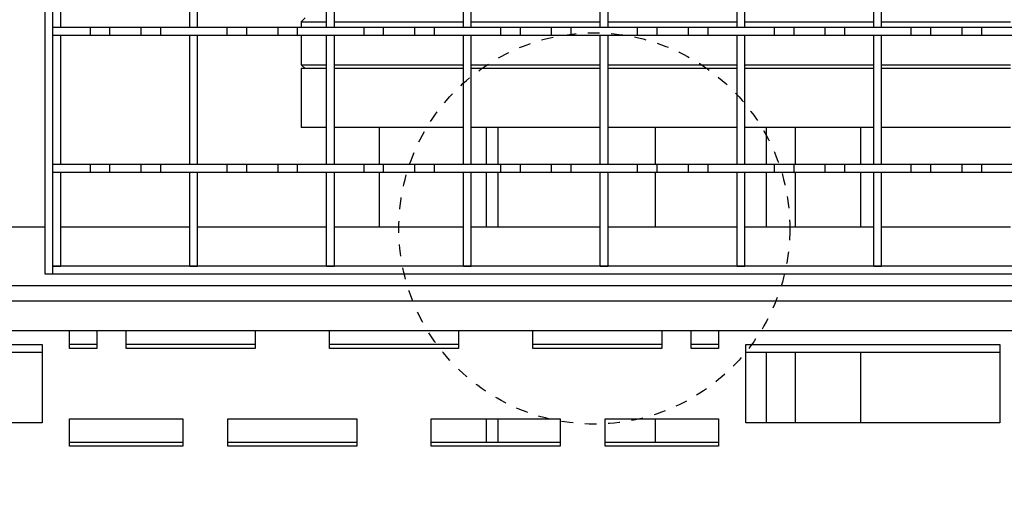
# Model space of a CAD drawing. Extents: x -72 to 51457, y 0 to 26838.
# Tile 95 of 203: x 9038 to 9290, y 8786 to 8906. Entities that reach past the tile are written whole.
import ezdxf

# ---------------------------------------------------------------- set-up
doc = ezdxf.new("R2010")
doc.units = 0
doc.header["$LTSCALE"] = 12
doc.linetypes.add('DOTTED_THIN', pattern=[0.5, 0.25, -0.25])
doc.linetypes.add('SOLID_THIN', pattern=[0])
doc.layers.get('0').update_dxf_attribs({"linetype": 'CONTINUOUS'})

# ---------------------------------------------------------------- blocks, each defined once
blk = doc.blocks.new('AC_Drauf')
at = {"color": 7, "linetype": 'DOTTED_THIN', "lineweight": 25}
for radius in [250, 50]:
    blk.add_circle((9184.76, 8852.34), radius, dxfattribs=at)
blk = doc.blocks.new('Vela_Drauf')
at = {"color": 7, "linetype": 'SOLID_THIN', "lineweight": 25}
for p, q in [((9048.26, 8903.68), (9048.26, 8936.68)), ((9081.26, 8903.68), (9081.26, 8936.68)), ((9083.26, 8903.68), (9083.26, 8936.68)), ((9116.26, 8903.68), (9116.26, 8936.68)), ((9118.26, 8903.68), (9118.26, 8936.68)), ((9151.26, 8903.68), (9151.26, 8936.68)), ((9153.26, 8903.68), (9153.26, 8936.68)), ((9186.26, 8903.68), (9186.26, 8936.68)), ((9188.26, 8903.68), (9188.26, 8936.68)), ((9221.26, 8903.68), (9221.26, 8936.68)), ((9223.26, 8903.68), (9223.26, 8936.68)), ((9256.26, 8903.68), (9256.26, 8936.68)), ((9258.26, 8903.68), (9258.26, 8936.68)), ((9044.26, 8845.68), (9044.26, 8934.68)), ((9046.26, 8845.68), (9046.26, 8934.68)), ((9110.76, 8906.18), (9109.76, 8905.18)), ((9048.26, 8903.68), (9046.26, 8903.68)), ((9055.76, 8903.68), (9046.26, 8903.68)), ((9055.76, 8903.68), (9055.76, 8901.68)), ((9060.76, 8903.68), (9055.76, 8903.68)), ((9068.76, 8903.68), (9060.76, 8903.68)), ((9060.76, 8903.68), (9060.76, 8901.68)), ((9068.76, 8903.68), (9068.76, 8901.68)), ((9073.76, 8903.68), (9068.76, 8903.68)), ((9090.76, 8903.68), (9073.76, 8903.68)), ((9073.76, 8903.68), (9073.76, 8901.68)), ((9083.26, 8903.68), (9081.26, 8903.68)), ((9090.76, 8903.68), (9090.76, 8901.68)), ((9095.76, 8903.68), (9090.76, 8903.68)), ((9095.76, 8903.68), (9095.76, 8901.68)), ((9103.76, 8903.68), (9095.76, 8903.68)), ((9103.76, 8903.68), (9103.76, 8901.68)), ((9108.76, 8903.68), (9103.76, 8903.68)), ((9125.76, 8903.68), (9108.76, 8903.68)), ((9108.76, 8903.68), (9108.76, 8901.68)), ((9109.76, 8905.18), (9109.76, 8903.68)), ((9109.76, 8905.18), (9116.26, 8905.18)), ((9118.26, 8903.68), (9116.26, 8903.68)), ((9118.26, 8905.18), (9151.26, 8905.18)), ((9125.76, 8903.68), (9125.76, 8901.68)), ((9130.76, 8903.68), (9125.76, 8903.68)), ((9138.76, 8903.68), (9130.76, 8903.68)), ((9130.76, 8903.68), (9130.76, 8901.68)), ((9138.76, 8903.68), (9138.76, 8901.68)), ((9143.76, 8903.68), (9138.76, 8903.68)), ((9160.76, 8903.68), (9143.76, 8903.68)), ((9143.76, 8903.68), (9143.76, 8901.68)), ((9153.26, 8903.68), (9151.26, 8903.68)), ((9153.26, 8905.18), (9186.26, 8905.18)), ((9160.76, 8903.68), (9160.76, 8901.68)), ((9165.76, 8903.68), (9160.76, 8903.68)), ((9173.76, 8903.68), (9165.76, 8903.68)), ((9165.76, 8903.68), (9165.76, 8901.68)), ((9173.76, 8903.68), (9173.76, 8901.68)), ((9178.76, 8903.68), (9173.76, 8903.68)), ((9195.76, 8903.68), (9178.76, 8903.68)), ((9178.76, 8903.68), (9178.76, 8901.68)), ((9188.26, 8903.68), (9186.26, 8903.68)), ((9188.26, 8905.18), (9221.26, 8905.18)), ((9195.76, 8903.68), (9195.76, 8901.68)), ((9200.76, 8903.68), (9195.76, 8903.68)), ((9208.76, 8903.68), (9200.76, 8903.68)), ((9200.76, 8903.68), (9200.76, 8901.68)), ((9208.76, 8903.68), (9208.76, 8901.68)), ((9213.76, 8903.68), (9208.76, 8903.68)), ((9230.76, 8903.68), (9213.76, 8903.68)), ((9213.76, 8903.68), (9213.76, 8901.68)), ((9223.26, 8903.68), (9221.26, 8903.68)), ((9223.26, 8905.18), (9256.26, 8905.18)), ((9230.76, 8903.68), (9230.76, 8901.68)), ((9235.76, 8903.68), (9230.76, 8903.68)), ((9235.76, 8903.68), (9235.76, 8901.68)), ((9243.76, 8903.68), (9235.76, 8903.68)), ((9243.76, 8903.68), (9243.76, 8901.68)), ((9248.76, 8903.68), (9243.76, 8903.68)), ((9265.76, 8903.68), (9248.76, 8903.68)), ((9248.76, 8903.68), (9248.76, 8901.68)), ((9258.26, 8903.68), (9256.26, 8903.68)), ((9258.26, 8905.18), (9291.26, 8905.18)), ((9265.76, 8903.68), (9265.76, 8901.68)), ((9270.76, 8903.68), (9265.76, 8903.68)), ((9270.76, 8903.68), (9270.76, 8901.68)), ((9278.76, 8903.68), (9270.76, 8903.68)), ((9278.76, 8903.68), (9278.76, 8901.68)), ((9283.76, 8903.68), (9278.76, 8903.68)), ((9300.76, 8903.68), (9283.76, 8903.68)), ((9283.76, 8903.68), (9283.76, 8901.68)), ((9048.26, 8901.68), (9046.26, 8901.68)), ((9055.76, 8901.68), (9046.26, 8901.68)), ((9048.26, 8868.68), (9048.26, 8901.68)), ((9060.76, 8901.68), (9055.76, 8901.68)), ((9068.76, 8901.68), (9060.76, 8901.68)), ((9073.76, 8901.68), (9068.76, 8901.68)), ((9090.76, 8901.68), (9073.76, 8901.68)), ((9083.26, 8901.68), (9081.26, 8901.68)), ((9081.26, 8868.68), (9081.26, 8901.68)), ((9083.26, 8868.68), (9083.26, 8901.68)), ((9095.76, 8901.68), (9090.76, 8901.68)), ((9103.76, 8901.68), (9095.76, 8901.68)), ((9108.76, 8901.68), (9103.76, 8901.68)), ((9125.76, 8901.68), (9108.76, 8901.68)), ((9109.76, 8901.68), (9109.76, 8894.18)), ((9118.26, 8901.68), (9116.26, 8901.68)), ((9116.26, 8868.68), (9116.26, 8901.68)), ((9118.26, 8868.68), (9118.26, 8901.68)), ((9130.76, 8901.68), (9125.76, 8901.68)), ((9138.76, 8901.68), (9130.76, 8901.68)), ((9143.76, 8901.68), (9138.76, 8901.68)), ((9160.76, 8901.68), (9143.76, 8901.68)), ((9153.26, 8901.68), (9151.26, 8901.68)), ((9151.26, 8868.68), (9151.26, 8901.68)), ((9153.26, 8868.68), (9153.26, 8901.68)), ((9165.76, 8901.68), (9160.76, 8901.68)), ((9173.76, 8901.68), (9165.76, 8901.68)), ((9178.76, 8901.68), (9173.76, 8901.68)), ((9195.76, 8901.68), (9178.76, 8901.68)), ((9188.26, 8901.68), (9186.26, 8901.68)), ((9186.26, 8868.68), (9186.26, 8901.68)), ((9188.26, 8868.68), (9188.26, 8901.68)), ((9200.76, 8901.68), (9195.76, 8901.68)), ((9208.76, 8901.68), (9200.76, 8901.68)), ((9213.76, 8901.68), (9208.76, 8901.68)), ((9230.76, 8901.68), (9213.76, 8901.68)), ((9223.26, 8901.68), (9221.26, 8901.68)), ((9221.26, 8868.68), (9221.26, 8901.68)), ((9223.26, 8868.68), (9223.26, 8901.68)), ((9235.76, 8901.68), (9230.76, 8901.68)), ((9243.76, 8901.68), (9235.76, 8901.68)), ((9248.76, 8901.68), (9243.76, 8901.68)), ((9265.76, 8901.68), (9248.76, 8901.68)), ((9258.26, 8901.68), (9256.26, 8901.68)), ((9256.26, 8868.68), (9256.26, 8901.68)), ((9258.26, 8868.68), (9258.26, 8901.68)), ((9270.76, 8901.68), (9265.76, 8901.68)), ((9278.76, 8901.68), (9270.76, 8901.68)), ((9283.76, 8901.68), (9278.76, 8901.68)), ((9300.76, 8901.68), (9283.76, 8901.68)), ((9109.76, 8894.18), (9110.76, 8893.18)), ((9109.76, 8894.18), (9116.26, 8894.18)), ((9118.26, 8894.18), (9151.26, 8894.18)), ((9153.26, 8894.18), (9186.26, 8894.18)), ((9188.26, 8894.18), (9221.26, 8894.18)), ((9223.26, 8894.18), (9256.26, 8894.18)), ((9258.26, 8894.18), (9291.26, 8894.18)), ((9109.76, 8893.18), (9109.76, 8878.18)), ((9116.26, 8893.18), (9109.76, 8893.18)), ((9151.26, 8893.18), (9118.26, 8893.18)), ((9186.26, 8893.18), (9153.26, 8893.18)), ((9221.26, 8893.18), (9188.26, 8893.18)), ((9256.26, 8893.18), (9223.26, 8893.18)), ((9284.76, 8893.18), (9258.26, 8893.18)), ((9291.26, 8893.18), (9284.76, 8893.18)), ((9116.26, 8878.18), (9109.76, 8878.18)), ((9151.26, 8878.18), (9118.26, 8878.18)), ((9129.76, 8878.18), (9129.76, 8868.68)), ((9186.26, 8878.18), (9153.26, 8878.18)), ((9157.09, 8878.18), (9157.09, 8868.68)), ((9160.15, 8868.68), (9160.15, 8878.18)), ((9221.26, 8878.18), (9188.26, 8878.18)), ((9200.45, 8868.68), (9200.45, 8878.18)), ((9256.26, 8878.18), (9223.26, 8878.18)), ((9228.82, 8868.68), (9228.82, 8878.18)), ((9236.21, 8868.68), (9236.21, 8878.18)), ((9252.9, 8868.68), (9252.9, 8878.18)), ((9284.76, 8878.18), (9258.26, 8878.18)), ((9291.26, 8878.18), (9284.76, 8878.18)), ((9048.26, 8868.68), (9046.26, 8868.68)), ((9055.76, 8868.68), (9046.26, 8868.68)), ((9055.76, 8868.68), (9055.76, 8866.68)), ((9060.76, 8868.68), (9055.76, 8868.68)), ((9060.76, 8868.68), (9060.76, 8866.68)), ((9068.76, 8868.68), (9060.76, 8868.68)), ((9068.76, 8868.68), (9068.76, 8866.68)), ((9073.76, 8868.68), (9068.76, 8868.68)), ((9090.76, 8868.68), (9073.76, 8868.68)), ((9073.76, 8868.68), (9073.76, 8866.68)), ((9083.26, 8868.68), (9081.26, 8868.68)), ((9090.76, 8868.68), (9090.76, 8866.68)), ((9095.76, 8868.68), (9090.76, 8868.68)), ((9103.76, 8868.68), (9095.76, 8868.68)), ((9095.76, 8868.68), (9095.76, 8866.68)), ((9103.76, 8868.68), (9103.76, 8866.68)), ((9108.76, 8868.68), (9103.76, 8868.68)), ((9125.76, 8868.68), (9108.76, 8868.68)), ((9108.76, 8868.68), (9108.76, 8866.68)), ((9118.26, 8868.68), (9116.26, 8868.68)), ((9125.76, 8868.68), (9125.76, 8866.68)), ((9130.76, 8868.68), (9125.76, 8868.68)), ((9138.76, 8868.68), (9130.76, 8868.68)), ((9130.76, 8868.68), (9130.76, 8866.68)), ((9138.76, 8868.68), (9138.76, 8866.68)), ((9143.76, 8868.68), (9138.76, 8868.68)), ((9160.76, 8868.68), (9143.76, 8868.68)), ((9143.76, 8868.68), (9143.76, 8866.68)), ((9153.26, 8868.68), (9151.26, 8868.68)), ((9160.76, 8868.68), (9160.76, 8866.68)), ((9165.76, 8868.68), (9160.76, 8868.68)), ((9165.76, 8868.68), (9165.76, 8866.68)), ((9173.76, 8868.68), (9165.76, 8868.68)), ((9173.76, 8868.68), (9173.76, 8866.68)), ((9178.76, 8868.68), (9173.76, 8868.68)), ((9195.76, 8868.68), (9178.76, 8868.68)), ((9178.76, 8868.68), (9178.76, 8866.68)), ((9188.26, 8868.68), (9186.26, 8868.68)), ((9195.76, 8868.68), (9195.76, 8866.68)), ((9200.76, 8868.68), (9195.76, 8868.68)), ((9200.76, 8868.68), (9200.76, 8866.68)), ((9208.76, 8868.68), (9200.76, 8868.68)), ((9208.76, 8868.68), (9208.76, 8866.68)), ((9213.76, 8868.68), (9208.76, 8868.68)), ((9230.76, 8868.68), (9213.76, 8868.68)), ((9213.76, 8868.68), (9213.76, 8866.68)), ((9223.26, 8868.68), (9221.26, 8868.68)), ((9230.76, 8868.68), (9230.76, 8866.68)), ((9235.76, 8868.68), (9230.76, 8868.68)), ((9243.76, 8868.68), (9235.76, 8868.68)), ((9235.76, 8868.68), (9235.76, 8866.68)), ((9243.76, 8868.68), (9243.76, 8866.68)), ((9248.76, 8868.68), (9243.76, 8868.68)), ((9265.76, 8868.68), (9248.76, 8868.68)), ((9248.76, 8868.68), (9248.76, 8866.68)), ((9258.26, 8868.68), (9256.26, 8868.68)), ((9265.76, 8868.68), (9265.76, 8866.68)), ((9270.76, 8868.68), (9265.76, 8868.68)), ((9270.76, 8868.68), (9270.76, 8866.68)), ((9278.76, 8868.68), (9270.76, 8868.68)), ((9278.76, 8868.68), (9278.76, 8866.68)), ((9283.76, 8868.68), (9278.76, 8868.68)), ((9300.76, 8868.68), (9283.76, 8868.68)), ((9283.76, 8868.68), (9283.76, 8866.68)), ((9048.26, 8866.68), (9046.26, 8866.68)), ((9055.76, 8866.68), (9046.26, 8866.68)), ((9048.26, 8842.68), (9048.26, 8866.68)), ((9060.76, 8866.68), (9055.76, 8866.68)), ((9068.76, 8866.68), (9060.76, 8866.68)), ((9073.76, 8866.68), (9068.76, 8866.68)), ((9090.76, 8866.68), (9073.76, 8866.68)), ((9083.26, 8866.68), (9081.26, 8866.68)), ((9081.26, 8842.68), (9081.26, 8866.68)), ((9083.26, 8842.68), (9083.26, 8866.68)), ((9095.76, 8866.68), (9090.76, 8866.68)), ((9103.76, 8866.68), (9095.76, 8866.68)), ((9108.76, 8866.68), (9103.76, 8866.68)), ((9125.76, 8866.68), (9108.76, 8866.68)), ((9118.26, 8866.68), (9116.26, 8866.68)), ((9116.26, 8842.68), (9116.26, 8866.68)), ((9118.26, 8842.68), (9118.26, 8866.68)), ((9130.76, 8866.68), (9125.76, 8866.68)), ((9129.76, 8866.68), (9129.76, 8852.68)), ((9138.76, 8866.68), (9130.76, 8866.68)), ((9143.76, 8866.68), (9138.76, 8866.68)), ((9160.76, 8866.68), (9143.76, 8866.68)), ((9153.26, 8866.68), (9151.26, 8866.68)), ((9151.26, 8842.68), (9151.26, 8866.68)), ((9153.26, 8842.68), (9153.26, 8866.68)), ((9157.09, 8866.68), (9157.09, 8852.68)), ((9160.15, 8852.68), (9160.15, 8866.68)), ((9165.76, 8866.68), (9160.76, 8866.68)), ((9173.76, 8866.68), (9165.76, 8866.68)), ((9178.76, 8866.68), (9173.76, 8866.68)), ((9195.76, 8866.68), (9178.76, 8866.68)), ((9188.26, 8866.68), (9186.26, 8866.68)), ((9186.26, 8842.68), (9186.26, 8866.68)), ((9188.26, 8842.68), (9188.26, 8866.68)), ((9200.76, 8866.68), (9195.76, 8866.68)), ((9200.45, 8852.68), (9200.45, 8866.68)), ((9208.76, 8866.68), (9200.76, 8866.68)), ((9213.76, 8866.68), (9208.76, 8866.68)), ((9230.76, 8866.68), (9213.76, 8866.68)), ((9223.26, 8866.68), (9221.26, 8866.68)), ((9221.26, 8842.68), (9221.26, 8866.68)), ((9223.26, 8842.68), (9223.26, 8866.68)), ((9228.82, 8852.68), (9228.82, 8866.68)), ((9235.76, 8866.68), (9230.76, 8866.68)), ((9243.76, 8866.68), (9235.76, 8866.68)), ((9236.21, 8852.68), (9236.21, 8866.68)), ((9248.76, 8866.68), (9243.76, 8866.68)), ((9265.76, 8866.68), (9248.76, 8866.68)), ((9252.9, 8852.68), (9252.9, 8866.68)), ((9258.26, 8866.68), (9256.26, 8866.68)), ((9256.26, 8842.68), (9256.26, 8866.68)), ((9258.26, 8842.68), (9258.26, 8866.68)), ((9270.76, 8866.68), (9265.76, 8866.68)), ((9278.76, 8866.68), (9270.76, 8866.68)), ((9283.76, 8866.68), (9278.76, 8866.68)), ((9300.76, 8866.68), (9283.76, 8866.68)), ((9044.26, 8852.68), (8884.76, 8852.68)), ((9081.26, 8852.68), (9048.26, 8852.68)), ((9116.26, 8852.68), (9083.26, 8852.68)), ((9151.26, 8852.68), (9118.26, 8852.68)), ((9186.26, 8852.68), (9153.26, 8852.68)), ((9221.26, 8852.68), (9188.26, 8852.68)), ((9256.26, 8852.68), (9223.26, 8852.68)), ((9291.26, 8852.68), (9258.26, 8852.68)), ((9044.26, 8840.68), (9044.26, 8845.68)), ((9046.26, 8840.68), (9046.26, 8845.68)), ((9046.26, 8840.68), (9044.26, 8840.68)), ((9046.26, 8842.68), (9048.26, 8842.68)), ((9608.29, 8842.68), (9046.26, 8842.68)), ((9609.76, 8840.68), (9046.26, 8840.68)), ((9081.26, 8842.68), (9083.26, 8842.68)), ((9116.26, 8842.68), (9118.26, 8842.68)), ((9151.26, 8842.68), (9153.26, 8842.68)), ((9186.26, 8842.68), (9188.26, 8842.68)), ((9221.26, 8842.68), (9223.26, 8842.68)), ((9256.26, 8842.68), (9258.26, 8842.68)), ((9609.76, 8837.68), (8884.76, 8837.68)), ((8884.76, 8833.88), (9609.76, 8833.88)), ((8884.76, 8826.28), (9609.76, 8826.28)), ((9050.51, 8821.68), (9050.51, 8826.28)), ((9057.51, 8826.28), (9057.51, 8821.68)), ((9065.01, 8821.68), (9065.01, 8826.28)), ((9098.01, 8826.28), (9098.01, 8821.68)), ((9117.01, 8821.68), (9117.01, 8826.28)), ((9150.01, 8826.28), (9150.01, 8821.68)), ((9169.01, 8821.68), (9169.01, 8826.28)), ((9202.01, 8826.28), (9202.01, 8821.68)), ((9209.51, 8821.68), (9209.51, 8826.28)), ((9216.51, 8826.28), (9216.51, 8821.68)), ((8978.51, 8822.68), (9043.51, 8822.68)), ((9043.51, 8820.68), (8978.51, 8820.68)), ((9043.51, 8822.68), (9043.51, 8802.68)), ((9057.51, 8822.68), (9050.51, 8822.68)), ((9057.51, 8821.68), (9050.51, 8821.68)), ((9098.01, 8822.68), (9065.01, 8822.68)), ((9098.01, 8821.68), (9065.01, 8821.68)), ((9150.01, 8822.68), (9117.01, 8822.68)), ((9150.01, 8821.68), (9117.01, 8821.68)), ((9202.01, 8822.68), (9169.01, 8822.68)), ((9202.01, 8821.68), (9169.01, 8821.68)), ((9216.51, 8822.68), (9209.51, 8822.68)), ((9216.51, 8821.68), (9209.51, 8821.68)), ((9223.51, 8822.68), (9288.51, 8822.68)), ((9223.51, 8802.68), (9223.51, 8822.68)), ((9288.51, 8820.68), (9223.51, 8820.68)), ((9228.82, 8802.68), (9228.82, 8820.68)), ((9236.21, 8802.68), (9236.21, 8820.68)), ((9252.9, 8802.68), (9252.9, 8820.68)), ((9288.51, 8822.68), (9288.51, 8802.68)), ((9050.51, 8803.68), (9079.51, 8803.68)), ((9050.51, 8796.68), (9050.51, 8803.68)), ((9079.51, 8803.68), (9079.51, 8796.68)), ((9091.01, 8803.68), (9124.01, 8803.68)), ((9091.01, 8796.68), (9091.01, 8803.68)), ((9124.01, 8803.68), (9124.01, 8796.68)), ((9143.01, 8803.68), (9176.01, 8803.68)), ((9143.01, 8796.68), (9143.01, 8803.68)), ((9157.09, 8803.68), (9157.09, 8797.68)), ((9160.15, 8797.68), (9160.15, 8803.68)), ((9176.01, 8803.68), (9176.01, 8796.68)), ((9187.51, 8803.68), (9216.51, 8803.68)), ((9187.51, 8796.68), (9187.51, 8803.68)), ((9200.45, 8797.68), (9200.45, 8803.68)), ((9216.51, 8803.68), (9216.51, 8796.68)), ((9043.51, 8802.68), (8978.51, 8802.68)), ((9288.51, 8802.68), (9223.51, 8802.68)), ((9079.51, 8797.68), (9050.51, 8797.68)), ((9079.51, 8796.68), (9050.51, 8796.68)), ((9124.01, 8797.68), (9091.01, 8797.68)), ((9124.01, 8796.68), (9091.01, 8796.68)), ((9176.01, 8797.68), (9143.01, 8797.68)), ((9176.01, 8796.68), (9143.01, 8796.68)), ((9216.51, 8797.68), (9187.51, 8797.68)), ((9216.51, 8796.68), (9187.51, 8796.68))]:
    blk.add_line(p, q, dxfattribs=at)

msp = doc.modelspace()

# ---------------------------------------------------------------- block references
at = {"lineweight": 0}
for name in ['AC_Drauf', 'Vela_Drauf']:
    msp.add_blockref(name, (0, 0), dxfattribs=at)

doc.saveas('drawing.dxf')
